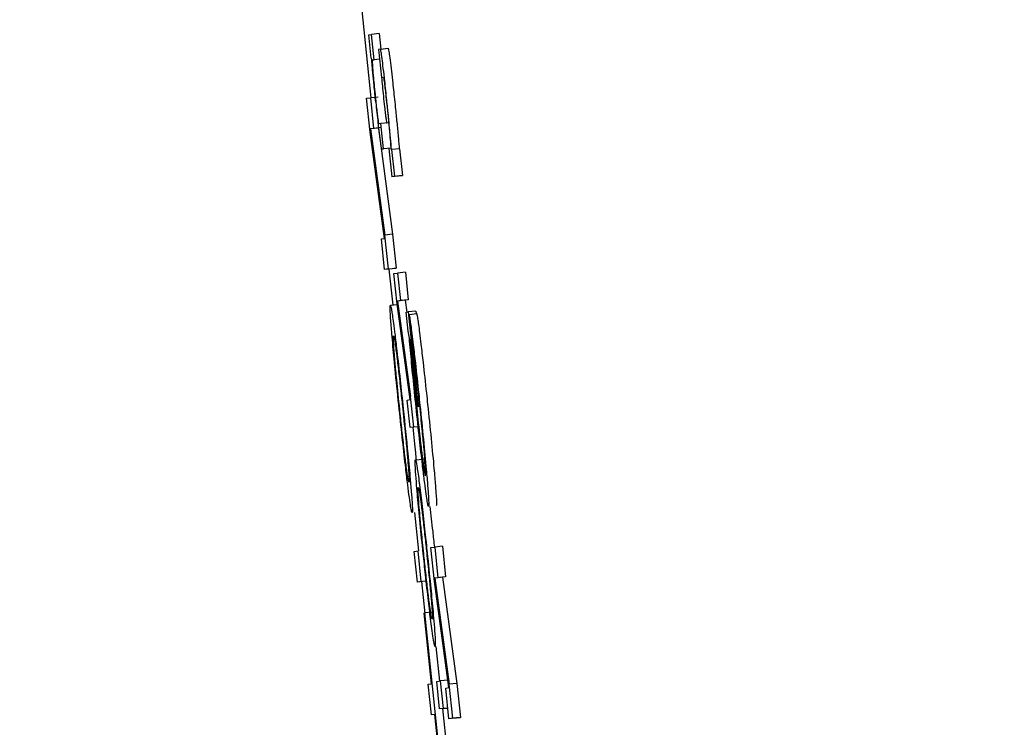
# Model space of a CAD drawing. Header units: inches. Extents: x 170 to 312, y 215 to 248.
# Tile 233 of 256: x 210.2528 to 210.2778, y 223.88 to 223.8979. Entities that reach past the tile are written whole.
import ezdxf

# ---------------------------------------------------------------- set-up
doc = ezdxf.new("R2010")
doc.units = ezdxf.units.IN
doc.header["$LTSCALE"] = 0.25
doc.header["$MEASUREMENT"] = 0
doc.layers.add('ANNOTATIONS', color=1, linetype='Continuous')
doc.layers.add('MOTOR LH', color=7, linetype='Continuous')
doc.styles.add('ARIAL', font='arial.ttf', dxfattribs={"height": 0.09375})
doc.dimstyles.new('STANDARD$0', dxfattribs={"dimtxt": 0.09375, "dimasz": 0.09375, "dimexe": 0.03125, "dimexo": 0.046875, "dimgap": 0.09, "dimtad": 0, "dimtih": 1, "dimtoh": 1, "dimdec": 4, "dimzin": 0, "dimdsep": 46, "dimtxsty": 'ARIAL', "dimcen": 0.09, "dimadec": 0, "dimazin": 0, "dimtfac": 1, "dimtdec": 4, "dimtofl": 0, "dimtmove": 0, "dimatfit": 1, "dimfxl": 1, "dimtolj": 1, "dimtzin": 0, "dimarcsym": 0})

# ---------------------------------------------------------------- blocks, each defined once
blk = doc.blocks.new('*D162')
at = {"layer": 'ANNOTATIONS', "color": 0, "lineweight": -2, "transparency": 16777216}
for p, q in [((209.9529949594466, 224.4367350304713), (211.7989574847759, 224.4367350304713)), ((211.7677074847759, 224.3429850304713), (211.7677074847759, 222.643354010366)), ((211.7677074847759, 220.5088628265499), (211.7677074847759, 222.2084938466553)), ((211.0371824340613, 220.4151128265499), (211.7989574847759, 220.4151128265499))]:
    blk.add_line(p, q, dxfattribs=at)
at = {"layer": 'ANNOTATIONS', "color": 0, "transparency": 16777216}
for points in [[(211.7520824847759, 224.3429850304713), (211.7833324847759, 224.3429850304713), (211.7677074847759, 224.4367350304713)], [(211.7520824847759, 220.5088628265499), (211.7833324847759, 220.5088628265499), (211.7677074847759, 220.4151128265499)]]:
    blk.add_solid(points, dxfattribs=at)
at = {"layer": 'defpoints', "color": 0, "transparency": 16777216}
for p in [(209.9061199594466, 224.4367350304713), (210.9903074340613, 220.4151128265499), (211.7677074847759, 220.4151128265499)]:
    blk.add_point(p, dxfattribs=at)
at = {"layer": 'ANNOTATIONS', "color": 0, "transparency": 16777216, "insert": (211.7677074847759, 222.4259239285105), "char_height": 0.09375, "attachment_point": 5, "style": 'ARIAL'}
blk.add_mtext('\\A1;OPENING\\PHEIGHT', dxfattribs=at)
blk = doc.blocks.new('*D163')
at = {"layer": 'ANNOTATIONS', "color": 0, "lineweight": -2, "transparency": 16777216}
for p, q in [((209.9529949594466, 225.2727186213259), (212.453946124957, 225.2727186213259)), ((212.422696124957, 225.1789686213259), (212.422696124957, 223.0613458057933)), ((212.422696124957, 220.5088628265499), (212.422696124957, 222.6264856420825)), ((211.9575265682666, 220.4151128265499), (212.453946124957, 220.4151128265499))]:
    blk.add_line(p, q, dxfattribs=at)
at = {"layer": 'ANNOTATIONS', "color": 0, "transparency": 16777216}
for points in [[(212.407071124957, 225.1789686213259), (212.438321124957, 225.1789686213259), (212.422696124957, 225.2727186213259)], [(212.407071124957, 220.5088628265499), (212.438321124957, 220.5088628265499), (212.422696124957, 220.4151128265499)]]:
    blk.add_solid(points, dxfattribs=at)
at = {"layer": 'defpoints', "color": 0, "transparency": 16777216}
for p in [(209.9061199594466, 225.2727186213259), (211.9106515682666, 220.4151128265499), (212.422696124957, 220.4151128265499)]:
    blk.add_point(p, dxfattribs=at)
at = {"layer": 'ANNOTATIONS', "color": 0, "transparency": 16777216, "insert": (212.422696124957, 222.8439157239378), "char_height": 0.09375, "attachment_point": 5, "style": 'ARIAL'}
blk.add_mtext('\\A1;TOTAL\\PHEIGHT', dxfattribs=at)

msp = doc.modelspace()

# ---------------------------------------------------------------- linework, layer by layer
at = {"layer": 'MOTOR LH'}
for p, q in [((210.261322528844, 223.8994333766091), (210.2616893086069, 223.8959298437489)), ((210.2616326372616, 223.8975288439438), (210.2617030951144, 223.8975377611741)), ((210.2616953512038, 223.896932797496), (210.2616326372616, 223.8975288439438)), ((210.2618988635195, 223.8975584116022), (210.2617030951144, 223.8975377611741)), ((210.2617707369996, 223.8968947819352), (210.2617030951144, 223.8975377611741)), ((210.2618988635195, 223.8975584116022), (210.2619402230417, 223.8971651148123)), ((210.2619283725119, 223.8971637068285), (210.2618813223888, 223.8971576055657)), ((210.2618813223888, 223.8971576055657), (210.2619564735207, 223.8964432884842)), ((210.2619284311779, 223.8971637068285), (210.2621241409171, 223.8971843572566)), ((210.2617061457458, 223.8969342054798), (210.2616953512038, 223.896932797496)), ((210.2617345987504, 223.8968900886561), (210.2617707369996, 223.8968947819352)), ((210.2619074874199, 223.8969093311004), (210.2617707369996, 223.8968947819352)), ((210.2619564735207, 223.8964432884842), (210.2620019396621, 223.8964489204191)), ((210.2615786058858, 223.8959162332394), (210.2616751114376, 223.8959284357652)), ((210.2616690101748, 223.8950564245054), (210.2615786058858, 223.8959162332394)), ((210.2618708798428, 223.8959490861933), (210.2616751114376, 223.8959284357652)), ((210.2616751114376, 223.8959284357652), (210.2617569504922, 223.8951507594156)), ((210.2619412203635, 223.8952737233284), (210.261896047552, 223.8952680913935)), ((210.2621369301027, 223.8952943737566), (210.2619412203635, 223.8952737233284)), ((210.2620088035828, 223.8946307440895), (210.2619412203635, 223.8952737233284)), ((210.2620303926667, 223.8923610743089), (210.2616690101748, 223.8950564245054)), ((210.2618766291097, 223.8951615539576), (210.2616809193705, 223.8951409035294)), ((210.2617569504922, 223.8951507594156), (210.2616809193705, 223.8951409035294)), ((210.2616809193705, 223.8951409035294), (210.2620414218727, 223.8924450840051)), ((210.2619526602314, 223.8951714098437), (210.2617569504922, 223.8951507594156)), ((210.2618766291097, 223.8951615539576), (210.2622371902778, 223.8924657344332)), ((210.2619632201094, 223.8946246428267), (210.2620088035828, 223.8946307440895)), ((210.2622045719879, 223.8946513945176), (210.2620088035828, 223.8946307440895)), ((210.2621901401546, 223.8946476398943), (210.262145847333, 223.8946420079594)), ((210.262145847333, 223.8946420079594), (210.2622209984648, 223.8939276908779)), ((210.2622045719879, 223.8946513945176), (210.2621589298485, 223.8946452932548)), ((210.262220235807, 223.8946138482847), (210.2622116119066, 223.8946129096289)), ((210.2624160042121, 223.8946344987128), (210.262220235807, 223.8946138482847)), ((210.2622914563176, 223.8939366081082), (210.262220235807, 223.8946138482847)), ((210.2624160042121, 223.8946344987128), (210.2624872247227, 223.8939572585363)), ((210.26241676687, 223.893948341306), (210.2622209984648, 223.8939276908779)), ((210.2622914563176, 223.8939366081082), (210.2622209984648, 223.8939276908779)), ((210.2622914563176, 223.8939366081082), (210.2624872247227, 223.8939572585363)), ((210.2624872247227, 223.8939572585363), (210.26241676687, 223.893948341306)), ((210.2619534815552, 223.8923512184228), (210.2620303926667, 223.8923610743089)), ((210.2620352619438, 223.8915735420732), (210.2619534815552, 223.8923512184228)), ((210.2622371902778, 223.8924657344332), (210.2620414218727, 223.8924450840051)), ((210.2621318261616, 223.8915857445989), (210.2620414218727, 223.8924450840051)), ((210.2622371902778, 223.8924657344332), (210.2623275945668, 223.8916063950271)), ((210.2622310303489, 223.8915937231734), (210.2620352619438, 223.8915735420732)), ((210.2621318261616, 223.8915857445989), (210.2620352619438, 223.8915735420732)), ((210.2621318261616, 223.8915857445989), (210.2623275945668, 223.8916063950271)), ((210.2621442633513, 223.8915848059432), (210.2622400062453, 223.8906705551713)), ((210.2623275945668, 223.8916063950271), (210.2622310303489, 223.8915937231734)), ((210.2625620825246, 223.8915031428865), (210.2623663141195, 223.8914824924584)), ((210.2625620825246, 223.8915031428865), (210.2626357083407, 223.8908029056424)), ((210.2622698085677, 223.8914702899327), (210.2623663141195, 223.8914824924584)), ((210.2623511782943, 223.8906963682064), (210.2622698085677, 223.8914702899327)), ((210.2623663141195, 223.8914824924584), (210.2624399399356, 223.8907822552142)), ((210.2625596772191, 223.8907930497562), (210.2623639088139, 223.8907728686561)), ((210.2624399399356, 223.8907822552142), (210.2623639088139, 223.8907728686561)), ((210.2623639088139, 223.8907728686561), (210.2626960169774, 223.8883473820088)), ((210.2626357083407, 223.8908029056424), (210.2624399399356, 223.8907822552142)), ((210.2626357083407, 223.8908029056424), (210.2625596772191, 223.8907930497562)), ((210.2625596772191, 223.8907930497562), (210.2626009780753, 223.890491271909)), ((210.2621809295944, 223.8906639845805), (210.2623531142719, 223.8906822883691)), ((210.2626841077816, 223.8882713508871), (210.2623511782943, 223.8906963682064)), ((210.2625826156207, 223.8904889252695), (210.2626350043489, 223.8904959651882)), ((210.2626334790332, 223.8900055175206), (210.2625826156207, 223.8904889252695)), ((210.262830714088, 223.8905161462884), (210.2626350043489, 223.8904959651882)), ((210.2626350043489, 223.8904959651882), (210.2628882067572, 223.8880878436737)), ((210.262830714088, 223.8905161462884), (210.2628373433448, 223.8904532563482)), ((210.262655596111, 223.8904344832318), (210.2628513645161, 223.8904551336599)), ((210.262655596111, 223.8904344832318), (210.2627373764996, 223.8896563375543)), ((210.2626644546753, 223.8898281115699), (210.2626334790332, 223.8900055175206)), ((210.2628758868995, 223.8880864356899), (210.2626950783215, 223.8898055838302)), ((210.2626071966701, 223.888261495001), (210.2626841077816, 223.8882713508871)), ((210.2626808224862, 223.8875617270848), (210.2626071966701, 223.888261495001)), ((210.2626653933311, 223.8884074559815), (210.2626800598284, 223.8882708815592)), ((210.262777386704, 223.8875739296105), (210.2626960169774, 223.8883473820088)), ((210.2628882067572, 223.8880878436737), (210.2628758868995, 223.8880864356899)), ((210.2628765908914, 223.887581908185), (210.2626808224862, 223.8875617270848)), ((210.262777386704, 223.8875739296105), (210.2626808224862, 223.8875617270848)), ((210.2628168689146, 223.8867436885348), (210.2630125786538, 223.8867643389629)), ((210.2627912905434, 223.885404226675), (210.2628929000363, 223.8844341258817)), ((210.2632103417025, 223.8845200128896), (210.2633069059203, 223.8845322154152)), ((210.2633007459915, 223.8836602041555), (210.2632103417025, 223.8845200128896)), ((210.2635026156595, 223.8845528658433), (210.2633069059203, 223.8845322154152)), ((210.2633069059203, 223.8845322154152), (210.2633886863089, 223.8837545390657)), ((210.2635026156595, 223.8845528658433), (210.2635844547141, 223.8837751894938)), ((210.2627874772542, 223.8844209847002), (210.262883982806, 223.8844331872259)), ((210.2628692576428, 223.8836433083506), (210.2627874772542, 223.8844209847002)), ((210.2629658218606, 223.8836555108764), (210.262883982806, 223.8844331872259)), ((210.2635083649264, 223.8837653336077), (210.2633126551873, 223.8837446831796)), ((210.2633886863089, 223.8837545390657), (210.2633126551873, 223.8837446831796)), ((210.2633126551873, 223.8837446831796), (210.2636732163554, 223.8810493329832)), ((210.2635844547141, 223.8837751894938), (210.2633886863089, 223.8837545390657)), ((210.2635844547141, 223.8837751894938), (210.2635083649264, 223.8837653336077)), ((210.2635083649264, 223.8837653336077), (210.2638689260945, 223.8810695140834)), ((210.2630649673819, 223.8836634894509), (210.2628692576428, 223.8836433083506)), ((210.2629658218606, 223.8836555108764), (210.2628692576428, 223.8836433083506)), ((210.2629745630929, 223.8836541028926), (210.263059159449, 223.8828459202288)), ((210.2636621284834, 223.8809648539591), (210.2633007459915, 223.8836602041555)), ((210.2630372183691, 223.8828576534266), (210.2630495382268, 223.8828590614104)), ((210.2632262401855, 223.8810601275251), (210.2630372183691, 223.8828576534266)), ((210.2632453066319, 223.8828797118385), (210.2630495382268, 223.8828590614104)), ((210.2630495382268, 223.8828590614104), (210.2635093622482, 223.8784863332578)), ((210.2633370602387, 223.8820072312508), (210.2634289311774, 223.8811333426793)), ((210.2631419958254, 223.8810493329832), (210.2632262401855, 223.8810601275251)), ((210.26322383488, 223.8802716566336), (210.2631419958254, 223.8810493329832)), ((210.2633577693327, 223.881124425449), (210.2634543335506, 223.8811366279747)), ((210.2634313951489, 223.8804241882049), (210.2633577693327, 223.881124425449)), ((210.2636365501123, 223.8811558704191), (210.2634543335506, 223.8811366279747)), ((210.2635279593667, 223.8804363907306), (210.2634543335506, 223.8811366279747)), ((210.2638689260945, 223.8810695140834), (210.2636732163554, 223.8810493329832)), ((210.2637636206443, 223.8801895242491), (210.2636732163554, 223.8810493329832)), ((210.2638689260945, 223.8810695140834), (210.2639593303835, 223.8802101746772)), ((210.2635852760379, 223.8809549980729), (210.2636621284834, 223.8809648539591)), ((210.2636670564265, 223.8801773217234), (210.2635852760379, 223.8809549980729)), ((210.2633080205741, 223.8802824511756), (210.26322383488, 223.8802716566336)), ((210.2633082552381, 223.8802805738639), (210.26322383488, 223.8802716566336)), ((210.2634970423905, 223.8784849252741), (210.2633080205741, 223.8802824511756)), ((210.263627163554, 223.880444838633), (210.2634313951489, 223.8804241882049)), ((210.2635279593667, 223.8804363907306), (210.2634313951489, 223.8804241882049)), ((210.2635027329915, 223.8804316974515), (210.2637051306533, 223.8785069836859)), ((210.2635279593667, 223.8804363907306), (210.2636385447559, 223.8804481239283)), ((210.2636387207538, 223.8804462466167), (210.263627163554, 223.880444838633)), ((210.2638627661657, 223.8801979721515), (210.2636670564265, 223.8801773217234)), ((210.2637636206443, 223.8801895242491), (210.2636670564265, 223.8801773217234)), ((210.2637636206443, 223.8801895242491), (210.2639593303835, 223.8802101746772)), ((210.2639593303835, 223.8802101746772), (210.2638627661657, 223.8801979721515))]:
    msp.add_line(p, q, dxfattribs=at)
for points, knots in [([(210.2620904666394, 223.8958683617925), (210.2620731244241, 223.8960315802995), (210.2620432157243, 223.8963130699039), (210.2620013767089, 223.8966830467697), (210.2619684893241, 223.8969488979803), (210.2619410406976, 223.8971371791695), (210.2619331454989, 223.8971537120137), (210.2619283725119, 223.8971637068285)], [0, 0, 0, 0, 0.2191715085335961, 0.3779871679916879, 0.5376334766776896, 0.7204795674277, 1, 1, 1, 1]), ([(210.2621241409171, 223.8971843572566), (210.2621292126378, 223.8971732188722), (210.2621371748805, 223.8971557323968), (210.2621657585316, 223.896958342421), (210.2621978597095, 223.8966964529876), (210.2622397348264, 223.8963263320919), (210.2622688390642, 223.8960522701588), (210.2622861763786, 223.8958890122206)], [0, 0, 0, 0, 0.294698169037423, 0.4626552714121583, 0.6320000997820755, 0.7807834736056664, 1, 1, 1, 1]), ([(210.2618109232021, 223.8958139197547), (210.2617956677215, 223.8959610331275), (210.2617680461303, 223.8962273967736), (210.2617350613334, 223.8965720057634), (210.2617157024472, 223.8967979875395), (210.2617090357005, 223.8968930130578), (210.2617061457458, 223.8969342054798)], [0, 0, 0, 0, 0.3086250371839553, 0.558796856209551, 0.8087437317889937, 1, 1, 1, 1]), ([(210.2617284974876, 223.8968487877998), (210.2617288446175, 223.8968617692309), (210.2617295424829, 223.8968878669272), (210.2617329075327, 223.8968893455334), (210.2617345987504, 223.8968900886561)], [0, 0, 0, 0, 0.497416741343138, 1, 1, 1, 1]), ([(210.2617387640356, 223.8966802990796), (210.2617362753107, 223.896713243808), (210.2617304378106, 223.8967905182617), (210.2617292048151, 223.8968275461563), (210.2617284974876, 223.8968487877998)], [0, 0, 0, 0, 0.4263340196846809, 1, 1, 1, 1]), ([(210.2618077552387, 223.8959490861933), (210.2617987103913, 223.8960365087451), (210.2617806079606, 223.8962114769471), (210.2617551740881, 223.8964782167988), (210.2617448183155, 223.8966057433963), (210.2617387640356, 223.8966802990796)], [0, 0, 0, 0, 0.2931800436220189, 0.5867729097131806, 1, 1, 1, 1]), ([(210.2619565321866, 223.8964432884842), (210.2619631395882, 223.8963724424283), (210.2619765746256, 223.8962283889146), (210.2619944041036, 223.8960568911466), (210.2620034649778, 223.8959697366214)], [0, 0, 0, 0, 0.491803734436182, 1, 1, 1, 1]), ([(210.2620019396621, 223.8964489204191), (210.2620051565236, 223.8964423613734), (210.2620101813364, 223.8964321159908), (210.2620276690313, 223.8963134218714), (210.2620474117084, 223.8961532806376), (210.2620722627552, 223.8959343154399), (210.2620889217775, 223.8957773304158), (210.2620983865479, 223.8956881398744)], [0, 0, 0, 0, 0.3079804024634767, 0.4810725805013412, 0.6559278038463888, 0.8045164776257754, 0.9999999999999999, 0.9999999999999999, 0.9999999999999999, 0.9999999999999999]), ([(210.2618648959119, 223.8954403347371), (210.2618593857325, 223.8954853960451), (210.2618483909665, 223.8955753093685), (210.2618279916, 223.8957578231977), (210.2618146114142, 223.8958842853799), (210.2618077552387, 223.8959490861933)], [0, 0, 0, 0, 0.3287971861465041, 0.6560672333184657, 1, 1, 1, 1]), ([(210.2618109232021, 223.8958139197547), (210.2618294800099, 223.8956401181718), (210.2618606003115, 223.895348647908), (210.2618932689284, 223.8950679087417), (210.261906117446, 223.8949635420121), (210.2619089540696, 223.8949405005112)], [0, 0, 0, 0, 0.5350889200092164, 0.8973595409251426, 1, 1, 1, 1]), ([(210.2620034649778, 223.8959697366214), (210.2620131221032, 223.8958791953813), (210.2620294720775, 223.8957259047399), (210.2620491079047, 223.8955541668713), (210.2620575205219, 223.8954859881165), (210.262060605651, 223.8954609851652)], [0, 0, 0, 0, 0.4774661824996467, 0.8083730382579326, 1, 1, 1, 1]), ([(210.2621540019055, 223.8952436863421), (210.2621459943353, 223.8953250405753), (210.2621262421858, 223.895525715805), (210.262103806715, 223.8957405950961), (210.2620904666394, 223.8958683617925)], [0, 0, 0, 0, 0.4054024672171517, 1, 1, 1, 1]), ([(210.2622861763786, 223.8958890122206), (210.2622952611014, 223.8958023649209), (210.2623177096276, 223.8955882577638), (210.2623378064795, 223.8953852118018), (210.2623497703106, 223.8952643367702)], [0, 0, 0, 0, 0.4046912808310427, 0.9999999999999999, 0.9999999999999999, 0.9999999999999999, 0.9999999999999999]), ([(210.2620983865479, 223.8956881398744), (210.2621091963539, 223.8955834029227), (210.2621307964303, 223.8953741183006), (210.2621550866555, 223.8951185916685), (210.2621665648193, 223.894987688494), (210.2621714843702, 223.8949315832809)], [0, 0, 0, 0, 0.3640431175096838, 0.7274283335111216, 1, 1, 1, 1]), ([(210.261896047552, 223.8952680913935), (210.2618925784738, 223.8952727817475), (210.2618876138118, 223.8952794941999), (210.261873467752, 223.8953740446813), (210.2618663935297, 223.8954287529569), (210.2618648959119, 223.8954403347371)], [0, 0, 0, 0, 0.6464554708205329, 0.9251543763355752, 1, 1, 1, 1]), ([(210.262060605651, 223.8954609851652), (210.2620651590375, 223.895426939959), (210.2620779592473, 223.8953312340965), (210.2620851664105, 223.8952987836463), (210.2620884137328, 223.8952941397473), (210.2620892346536, 223.8952929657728)], [0, 0, 0, 0, 0.2920645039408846, 0.8210343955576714, 1, 1, 1, 1]), ([(210.2622116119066, 223.8946129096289), (210.2622034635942, 223.8947061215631), (210.2621869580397, 223.8948949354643), (210.262165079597, 223.895126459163), (210.2621540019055, 223.8952436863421)], [0, 0, 0, 0, 0.4936709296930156, 1, 1, 1, 1]), ([(210.2623497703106, 223.8952643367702), (210.2623618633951, 223.8951364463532), (210.2623836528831, 223.89490601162), (210.2624000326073, 223.8947174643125), (210.2624073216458, 223.894633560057)], [0, 0, 0, 0, 0.5549962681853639, 1, 1, 1, 1]), ([(210.2619089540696, 223.8949405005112), (210.261918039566, 223.8948711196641), (210.2619411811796, 223.8946944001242), (210.2619550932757, 223.8946348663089), (210.2619610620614, 223.8946273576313), (210.2619632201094, 223.8946246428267)], [0, 0, 0, 0, 0.2921222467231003, 0.7440628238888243, 1, 1, 1, 1]), ([(210.2621714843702, 223.8949315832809), (210.2621781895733, 223.8948510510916), (210.2621895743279, 223.8947143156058), (210.2621920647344, 223.8946515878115), (210.2621904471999, 223.8946482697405), (210.2621901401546, 223.8946476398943)], [0, 0, 0, 0, 0.537225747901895, 0.9121548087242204, 1, 1, 1, 1]), ([(210.2622192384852, 223.8899412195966), (210.2622078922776, 223.8900799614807), (210.2621801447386, 223.8904192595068), (210.2621711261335, 223.8906334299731), (210.2621782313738, 223.8906555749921), (210.2621809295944, 223.8906639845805)], [0, 0, 0, 0, 0.3002489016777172, 0.7342689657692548, 1, 1, 1, 1]), ([(210.2621809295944, 223.8906639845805), (210.2621910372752, 223.8906361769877), (210.2622080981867, 223.8905892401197), (210.2622585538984, 223.8902220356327), (210.2622870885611, 223.8899943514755), (210.2622925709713, 223.8899506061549)], [0, 0, 0, 0, 0.5400969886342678, 0.911638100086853, 1, 1, 1, 1]), ([(210.262655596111, 223.8904344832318), (210.2626623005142, 223.8903977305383), (210.2626788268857, 223.8903071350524), (210.2627159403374, 223.8900354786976), (210.2627494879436, 223.8897572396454), (210.2627613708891, 223.8896586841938)], [0, 0, 0, 0, 0.3059462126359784, 0.7541582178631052, 1, 1, 1, 1]), ([(210.2628513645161, 223.8904546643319), (210.2628580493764, 223.890418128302), (210.2628745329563, 223.8903280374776), (210.2629115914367, 223.8900555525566), (210.2629452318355, 223.8897776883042), (210.2629571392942, 223.8896793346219)], [0, 0, 0, 0, 0.3059112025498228, 0.7543182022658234, 1, 1, 1, 1]), ([(210.2624066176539, 223.8880230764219), (210.262374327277, 223.8883339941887), (210.2623151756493, 223.8889035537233), (210.2622529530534, 223.8895538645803), (210.2622282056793, 223.8898381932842), (210.2622192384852, 223.8899412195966)], [0, 0, 0, 0, 0.4339187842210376, 0.7948808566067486, 1, 1, 1, 1]), ([(210.2622850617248, 223.889397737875), (210.2622753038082, 223.8895243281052), (210.2622508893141, 223.8898410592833), (210.2622584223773, 223.8898693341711), (210.2622629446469, 223.889886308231)], [0, 0, 0, 0, 0.3996771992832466, 1, 1, 1, 1]), ([(210.2622629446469, 223.889886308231), (210.2622706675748, 223.8898678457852), (210.2622838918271, 223.8898362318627), (210.2623248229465, 223.8895239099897), (210.2623418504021, 223.8893939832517)], [0, 0, 0, 0, 0.5839973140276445, 1, 1, 1, 1]), ([(210.2622925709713, 223.8899506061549), (210.2623097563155, 223.8898088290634), (210.2623506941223, 223.889471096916), (210.2624263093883, 223.888798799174), (210.2624806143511, 223.8882870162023), (210.262506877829, 223.8880395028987)], [0, 0, 0, 0, 0.2719879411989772, 0.6479119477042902, 1, 1, 1, 1]), ([(210.2628341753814, 223.8880775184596), (210.2628073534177, 223.8883360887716), (210.2627535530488, 223.8888547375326), (210.2626968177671, 223.8894528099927), (210.2626730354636, 223.8897286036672), (210.2626644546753, 223.8898281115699)], [0, 0, 0, 0, 0.3885616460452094, 0.7793896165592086, 1, 1, 1, 1]), ([(210.2626950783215, 223.8898055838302), (210.2626935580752, 223.8897805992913), (210.2626909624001, 223.8897379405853), (210.2627073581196, 223.8895095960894), (210.2627210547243, 223.8893529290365), (210.26272464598, 223.8893118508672)], [0, 0, 0, 0, 0.5105159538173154, 0.8716570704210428, 0.9999999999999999, 0.9999999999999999, 0.9999999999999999, 0.9999999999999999]), ([(210.2627373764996, 223.8896563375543), (210.262742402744, 223.8896262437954), (210.2627547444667, 223.8895523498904), (210.2627803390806, 223.8893590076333), (210.2628021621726, 223.8891760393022), (210.262809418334, 223.8891152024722)], [0, 0, 0, 0, 0.3144203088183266, 0.7720452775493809, 1, 1, 1, 1]), ([(210.2627613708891, 223.8896586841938), (210.2627790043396, 223.8895082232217), (210.2628228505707, 223.8891340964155), (210.2628823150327, 223.8885879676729), (210.2629205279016, 223.8882260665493), (210.2629305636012, 223.8881310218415)], [0, 0, 0, 0, 0.3315662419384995, 0.8244517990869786, 1, 1, 1, 1]), ([(210.2629571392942, 223.8896793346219), (210.2629747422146, 223.8895287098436), (210.2630184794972, 223.8891544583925), (210.2630780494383, 223.8886084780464), (210.2631162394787, 223.8882467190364), (210.2631262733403, 223.8881516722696)], [0, 0, 0, 0, 0.3318135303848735, 0.8244440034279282, 1, 1, 1, 1]), ([(210.2624189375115, 223.8880244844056), (210.2623923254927, 223.8882810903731), (210.2623476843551, 223.8887115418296), (210.2623049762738, 223.8891648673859), (210.2622900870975, 223.8893389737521), (210.2622850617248, 223.889397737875)], [0, 0, 0, 0, 0.4944032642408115, 0.8293517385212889, 1, 1, 1, 1]), ([(210.2623418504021, 223.8893939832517), (210.2623576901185, 223.889264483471), (210.2623893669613, 223.8890055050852), (210.2624440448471, 223.8885142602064), (210.2624787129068, 223.8881874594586), (210.2624945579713, 223.8880380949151)], [0, 0, 0, 0, 0.3519278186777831, 0.7037980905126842, 1, 1, 1, 1]), ([(210.26272464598, 223.8893118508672), (210.2627334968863, 223.8892136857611), (210.2627545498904, 223.8889801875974), (210.2627956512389, 223.8885666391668), (210.2628266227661, 223.8882692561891), (210.2628394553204, 223.8881460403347)], [0, 0, 0, 0, 0.2981561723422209, 0.7092022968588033, 1, 1, 1, 1]), ([(210.262809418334, 223.8891152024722), (210.2628216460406, 223.8890096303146), (210.2628525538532, 223.8887427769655), (210.2628910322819, 223.8883877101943), (210.2629148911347, 223.8881611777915), (210.2629190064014, 223.8881221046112)], [0, 0, 0, 0, 0.3513566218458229, 0.8881194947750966, 1, 1, 1, 1]), ([(210.2626219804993, 223.8861110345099), (210.2626053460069, 223.8862466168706), (210.2625662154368, 223.8865655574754), (210.2624906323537, 223.8872334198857), (210.2624349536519, 223.8877567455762), (210.2624066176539, 223.8880230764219)], [0, 0, 0, 0, 0.2663910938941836, 0.6266518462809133, 1, 1, 1, 1]), ([(210.2625727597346, 223.8866601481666), (210.2625571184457, 223.8867876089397), (210.2625258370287, 223.8870425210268), (210.2624706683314, 223.8875367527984), (210.2624354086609, 223.8878691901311), (210.2624189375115, 223.8880244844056)], [0, 0, 0, 0, 0.347642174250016, 0.695258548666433, 1, 1, 1, 1]), ([(210.2624945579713, 223.8880380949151), (210.2625218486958, 223.8877749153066), (210.2625676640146, 223.88733309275), (210.2626095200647, 223.8868875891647), (210.2626240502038, 223.8867192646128), (210.2626281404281, 223.8866718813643)], [0, 0, 0, 0, 0.5142109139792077, 0.8632506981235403, 1, 1, 1, 1]), ([(210.262506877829, 223.8880395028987), (210.2625471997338, 223.8876502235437), (210.2626147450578, 223.8869981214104), (210.2626723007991, 223.88638465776), (210.2626920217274, 223.8861592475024), (210.2626956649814, 223.8861176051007)], [0, 0, 0, 0, 0.54700292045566, 0.9163130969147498, 1, 1, 1, 1]), ([(210.2630420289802, 223.8862335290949), (210.263026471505, 223.8863598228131), (210.2629898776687, 223.8866568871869), (210.2629170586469, 223.8872986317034), (210.2628627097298, 223.8878093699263), (210.2628341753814, 223.8880775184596)], [0, 0, 0, 0, 0.2599560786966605, 0.6114610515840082, 1, 1, 1, 1]), ([(210.2628394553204, 223.8881460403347), (210.2628667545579, 223.8878902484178), (210.2629126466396, 223.8874602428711), (210.2629631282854, 223.8870264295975), (210.2629836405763, 223.8868621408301), (210.2629896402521, 223.8868140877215)], [0, 0, 0, 0, 0.5095178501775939, 0.8565380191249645, 1, 1, 1, 1]), ([(210.2629190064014, 223.8881221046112), (210.2629399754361, 223.8879200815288), (210.2629787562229, 223.8875464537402), (210.2630217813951, 223.8870972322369), (210.2630388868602, 223.8868979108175), (210.2630459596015, 223.8868154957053)], [0, 0, 0, 0, 0.4084546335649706, 0.7554087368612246, 0.9999999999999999, 0.9999999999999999, 0.9999999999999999, 0.9999999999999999]), ([(210.2629305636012, 223.8881310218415), (210.2629609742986, 223.8878378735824), (210.2630220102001, 223.887249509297), (210.2630812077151, 223.8866259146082), (210.2631055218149, 223.8863464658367), (210.263111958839, 223.8862724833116)], [0, 0, 0, 0, 0.4220005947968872, 0.8469778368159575, 1, 1, 1, 1]), ([(210.2631262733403, 223.8881516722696), (210.263156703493, 223.8878585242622), (210.2632177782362, 223.8872701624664), (210.2632770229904, 223.8866465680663), (210.2633012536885, 223.886367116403), (210.2633076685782, 223.8862931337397)], [0, 0, 0, 0, 0.422002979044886, 0.8469797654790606, 1, 1, 1, 1]), ([(210.2627526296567, 223.8875692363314), (210.2627762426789, 223.8873428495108), (210.2628074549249, 223.8870436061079), (210.2628296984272, 223.8868042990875), (210.2628351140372, 223.8867460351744)], [0, 0, 0, 0, 0.7565306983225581, 0.9999999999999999, 0.9999999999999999, 0.9999999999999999, 0.9999999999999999]), ([(210.2628475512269, 223.8860927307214), (210.2628377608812, 223.8862166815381), (210.2628122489, 223.8865396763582), (210.2628068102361, 223.8867198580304), (210.2628142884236, 223.886737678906), (210.2628168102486, 223.8867436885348)], [0, 0, 0, 0, 0.2921511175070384, 0.7612962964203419, 1, 1, 1, 1]), ([(210.2628168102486, 223.8867436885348), (210.2628263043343, 223.8867202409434), (210.262842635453, 223.886679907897), (210.2628892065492, 223.8863516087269), (210.2629164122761, 223.8861377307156), (210.262920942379, 223.8861021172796)], [0, 0, 0, 0, 0.5364796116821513, 0.9228179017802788, 1, 1, 1, 1]), ([(210.2629896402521, 223.8868140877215), (210.2630057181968, 223.886692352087), (210.2630434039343, 223.8864070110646), (210.2630609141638, 223.8863379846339), (210.2630673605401, 223.8863352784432), (210.2630682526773, 223.8863349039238)], [0, 0, 0, 0, 0.390654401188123, 0.9156704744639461, 1, 1, 1, 1]), ([(210.2630682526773, 223.8863349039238), (210.2630723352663, 223.8863480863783), (210.2630799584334, 223.8863727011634), (210.2630567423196, 223.8866750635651), (210.2630459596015, 223.8868154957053)], [0, 0, 0, 0, 0.5355502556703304, 1, 1, 1, 1]), ([(210.2626532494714, 223.8861762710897), (210.2626489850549, 223.8861832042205), (210.2626386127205, 223.8862000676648), (210.2626105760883, 223.8863670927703), (210.2625806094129, 223.8865993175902), (210.2625727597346, 223.8866601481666)], [0, 0, 0, 0, 0.3400615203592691, 0.8271311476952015, 1, 1, 1, 1]), ([(210.2626281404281, 223.8866718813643), (210.2626355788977, 223.8865800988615), (210.2626543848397, 223.8863480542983), (210.2626605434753, 223.886198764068), (210.2626553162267, 223.8861826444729), (210.2626532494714, 223.8861762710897)], [0, 0, 0, 0, 0.2834834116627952, 0.7167028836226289, 1, 1, 1, 1]), ([(210.263111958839, 223.8862724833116), (210.2631227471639, 223.8861408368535), (210.2631495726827, 223.8858134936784), (210.2631596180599, 223.8855912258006), (210.2631523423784, 223.8855669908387), (210.263149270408, 223.8855567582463)], [0, 0, 0, 0, 0.2798882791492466, 0.6959512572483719, 1, 1, 1, 1]), ([(210.2633076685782, 223.8862931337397), (210.2633184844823, 223.8861614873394), (210.2633453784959, 223.8858341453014), (210.263355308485, 223.8856118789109), (210.2633480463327, 223.8855876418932), (210.2633449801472, 223.8855774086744)], [0, 0, 0, 0, 0.2798927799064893, 0.6959603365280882, 1, 1, 1, 1]), ([(210.2627346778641, 223.8853985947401), (210.2627299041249, 223.8854069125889), (210.2627173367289, 223.885428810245), (210.2626792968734, 223.8856633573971), (210.2626365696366, 223.8859970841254), (210.2626219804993, 223.8861110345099)], [0, 0, 0, 0, 0.2874313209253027, 0.756694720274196, 1, 1, 1, 1]), ([(210.2626956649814, 223.8861176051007), (210.2627064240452, 223.8859883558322), (210.2627328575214, 223.8856708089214), (210.2627446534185, 223.8854358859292), (210.2627377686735, 223.885410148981), (210.2627346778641, 223.8853985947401)], [0, 0, 0, 0, 0.2744451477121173, 0.6742723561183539, 0.9999999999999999, 0.9999999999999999, 0.9999999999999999, 0.9999999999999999]), ([(210.2630148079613, 223.8843660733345), (210.2629880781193, 223.8846237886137), (210.2629344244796, 223.8851410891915), (210.262878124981, 223.8857337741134), (210.2628555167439, 223.8859992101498), (210.2628475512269, 223.8860927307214)], [0, 0, 0, 0, 0.391359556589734, 0.7855588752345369, 1, 1, 1, 1]), ([(210.2629076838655, 223.8856036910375), (210.262898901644, 223.8857235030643), (210.2628779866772, 223.8860088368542), (210.2628860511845, 223.8860310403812), (210.2628907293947, 223.8860439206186)], [0, 0, 0, 0, 0.4199012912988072, 0.9999999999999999, 0.9999999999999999, 0.9999999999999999, 0.9999999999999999]), ([(210.2628907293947, 223.8860439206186), (210.2628976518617, 223.8860303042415), (210.262909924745, 223.8860061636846), (210.2629478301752, 223.8857239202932), (210.2629643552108, 223.88560087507)], [0, 0, 0, 0, 0.5640456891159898, 1, 1, 1, 1]), ([(210.262920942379, 223.8861021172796), (210.2629417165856, 223.8859326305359), (210.2629833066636, 223.8855933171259), (210.2630531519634, 223.8849662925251), (210.2630966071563, 223.8845569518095), (210.2631151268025, 223.8843824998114)], [0, 0, 0, 0, 0.3641400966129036, 0.7290105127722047, 1, 1, 1, 1]), ([(210.263149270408, 223.8855567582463), (210.2631445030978, 223.885565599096), (210.2631322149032, 223.885588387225), (210.2630952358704, 223.8858193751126), (210.263055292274, 223.8861302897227), (210.2630420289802, 223.8862335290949)], [0, 0, 0, 0, 0.2974554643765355, 0.7667196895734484, 1, 1, 1, 1]), ([(210.263027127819, 223.8843674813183), (210.2630078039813, 223.8845535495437), (210.2629725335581, 223.8848931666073), (210.2629310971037, 223.8853266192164), (210.2629151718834, 223.8855150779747), (210.2629076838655, 223.8856036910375)], [0, 0, 0, 0, 0.3909886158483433, 0.7136436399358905, 1, 1, 1, 1]), ([(210.2629643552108, 223.88560087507), (210.2629780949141, 223.8854904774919), (210.2630056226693, 223.8852692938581), (210.2630555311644, 223.8848254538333), (210.2630877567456, 223.8845222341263), (210.2631028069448, 223.8843806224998)], [0, 0, 0, 0, 0.3468767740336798, 0.6949741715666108, 1, 1, 1, 1]), ([(210.2631840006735, 223.8855605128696), (210.2632075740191, 223.8853527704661), (210.2632448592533, 223.8850241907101), (210.2632831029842, 223.884663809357), (210.2632971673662, 223.8845312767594)], [0, 0, 0, 0, 0.6322434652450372, 0.9999999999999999, 0.9999999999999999, 0.9999999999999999, 0.9999999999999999]), ([(210.2632101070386, 223.8826455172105), (210.2631896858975, 223.8828100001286), (210.2631487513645, 223.8831397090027), (210.2630781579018, 223.8837695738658), (210.2630338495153, 223.8841867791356), (210.2630148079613, 223.8843660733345)], [0, 0, 0, 0, 0.3621167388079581, 0.7258693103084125, 1, 1, 1, 1]), ([(210.2631666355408, 223.8831397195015), (210.2631529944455, 223.8832488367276), (210.2631256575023, 223.8834675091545), (210.2630753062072, 223.8839141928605), (210.2630425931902, 223.8842219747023), (210.263027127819, 223.8843674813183)], [0, 0, 0, 0, 0.3443196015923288, 0.6900212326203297, 0.9999999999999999, 0.9999999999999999, 0.9999999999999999, 0.9999999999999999]), ([(210.2631028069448, 223.8843806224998), (210.2631223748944, 223.8841923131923), (210.2631582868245, 223.8838467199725), (210.2631990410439, 223.8834203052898), (210.2632150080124, 223.8832331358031), (210.2632220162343, 223.8831509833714)], [0, 0, 0, 0, 0.4018269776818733, 0.7374498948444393, 1, 1, 1, 1]), ([(210.2631151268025, 223.8843824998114), (210.2631435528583, 223.8841085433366), (210.2631959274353, 223.883603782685), (210.2632524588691, 223.8830134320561), (210.2632749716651, 223.8827531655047), (210.2632836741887, 223.8826525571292)], [0, 0, 0, 0, 0.4213408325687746, 0.7763140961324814, 1, 1, 1, 1]), ([(210.2632419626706, 223.8827046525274), (210.2632371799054, 223.8827123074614), (210.2632263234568, 223.8827296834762), (210.2631986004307, 223.8828960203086), (210.2631720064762, 223.8830987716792), (210.2631666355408, 223.8831397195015)], [0, 0, 0, 0, 0.3859084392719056, 0.8759775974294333, 0.9999999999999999, 0.9999999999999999, 0.9999999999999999, 0.9999999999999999]), ([(210.2632220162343, 223.8831509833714), (210.2632285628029, 223.8830672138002), (210.2632460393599, 223.8828435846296), (210.2632493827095, 223.8827220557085), (210.2632438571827, 223.8827090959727), (210.2632419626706, 223.8827046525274)], [0, 0, 0, 0, 0.2824308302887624, 0.7539703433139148, 1, 1, 1, 1]), ([(210.2633152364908, 223.8820048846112), (210.2633105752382, 223.8820123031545), (210.2632975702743, 223.8820330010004), (210.2632613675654, 223.8822509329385), (210.2632209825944, 223.8825618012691), (210.2632101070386, 223.8826455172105)], [0, 0, 0, 0, 0.2898789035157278, 0.8087664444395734, 1, 1, 1, 1]), ([(210.2632836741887, 223.8826525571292), (210.2632929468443, 223.8825378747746), (210.26331725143, 223.8822372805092), (210.2633254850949, 223.8820360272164), (210.2633182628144, 223.8820140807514), (210.2633152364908, 223.8820048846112)], [0, 0, 0, 0, 0.2638299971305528, 0.691525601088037, 1, 1, 1, 1])]:
    msp.add_open_spline(points, degree=3, knots=knots, dxfattribs=at)

# ---------------------------------------------------------------- dimensions: what is measured, and where the dimension line sits
at = {"layer": 'ANNOTATIONS'}
for base, p1, p2, text, picture, middle in [((212.422696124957, 220.4151128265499), (209.9061199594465, 225.2727186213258), (211.9106515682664, 220.4151128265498), 'TOTAL\\PHEIGHT', '*D163', (212.422696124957, 222.8439157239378)), ((211.7677074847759, 220.4151128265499), (209.9061199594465, 224.4367350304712), (210.9903074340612, 220.4151128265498), 'OPENING\\PHEIGHT', '*D162', (211.7677074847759, 222.4259239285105))]:
    dim = msp.add_linear_dim(base=base, p1=p1, p2=p2, angle=90, text=text, dimstyle='STANDARD$0', dxfattribs=at)
    dim.commit()
    dim.dimension.update_dxf_attribs({"geometry": picture, "text_midpoint": middle})

doc.saveas('drawing.dxf')
